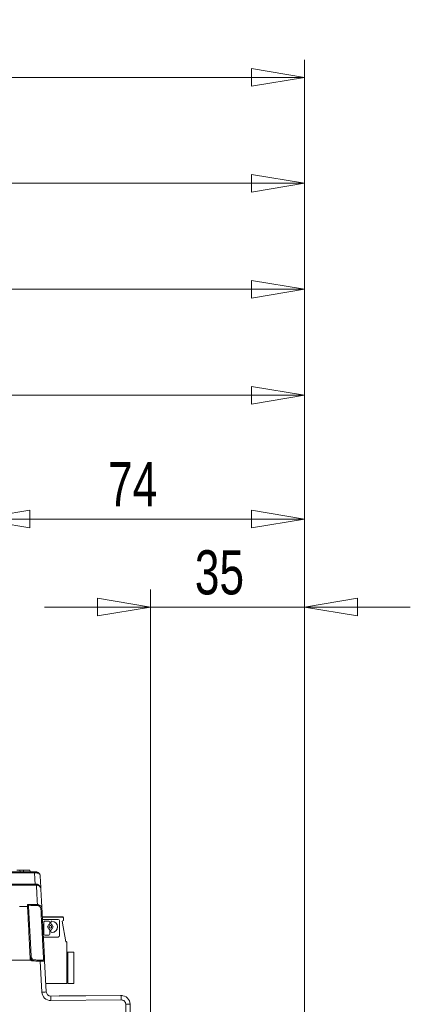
# Model space of a CAD drawing. Header units: millimetres. Extents: x 0 to 2100, y 0 to 1485.
# Tile 73 of 118: x 1353 to 1463, y 508 to 787. Entities that reach past the tile are written whole.
import ezdxf

# ---------------------------------------------------------------- set-up
doc = ezdxf.new("R2010")
doc.units = ezdxf.units.MM
doc.header["$LTSCALE"] = 5
doc.styles.add('SLDTEXTSTYLE1', font='TXT', dxfattribs={"width": 0.75})
doc.dimstyles.new('SLDDIMSTYLE0', dxfattribs={"dimtxt": 12.5, "dimasz": 15, "dimexe": 0, "dimexo": 0.0625, "dimgap": 3.125, "dimtad": 1, "dimdec": 0, "dimlfac": 0.8, "dimrnd": 1e-09, "dimzin": 12, "dimdsep": 46, "dimtxsty": 'SLDTEXTSTYLE1', "dimblk1": 'CLOSED', "dimblk2": 'CLOSED', "dimsah": 1, "dimcen": 0.09, "dimadec": 0, "dimazin": 3, "dimtfac": 1, "dimtofl": 0, "dimtmove": 0, "dimatfit": 3, "dimldrblk": 'CLOSED', "dimfxl": 0, "dimfrac": 2, "dimtolj": 1, "dimtzin": 12, "dimarcsym": 0})
doc.dimstyles.new('SLDDIMSTYLE1', dxfattribs={"dimtxt": 12.5, "dimasz": 15, "dimexe": 0, "dimexo": 0.0625, "dimgap": 3.125, "dimtad": 1, "dimdec": 0, "dimlfac": 0.8, "dimrnd": 1e-09, "dimzin": 12, "dimdsep": 46, "dimtxsty": 'SLDTEXTSTYLE1', "dimblk1": 'CLOSED', "dimblk2": 'CLOSED', "dimsah": 1, "dimcen": 0.09, "dimadec": 0, "dimazin": 3, "dimtfac": 1, "dimtmove": 0, "dimatfit": 0, "dimldrblk": 'CLOSED', "dimfxl": 0, "dimfrac": 2, "dimtolj": 1, "dimtzin": 12, "dimarcsym": 0})

# ---------------------------------------------------------------- blocks, each defined once
blk = doc.blocks.new('_CLOSED')
at = {"color": 0, "linetype": 'ByBlock', "lineweight": -2}
for p, q in [((-1, 0.166667), (0, 0)), ((-1, 0.166667), (-1, -0.166667)), ((0, 0), (-1, -0.166667)), ((0, 0), (-1, 0))]:
    blk.add_line(p, q, dxfattribs=at)
blk = doc.blocks.new('_D_8')
at = {"color": 7, "linetype": 'Continuous', "lineweight": 0}
for p, q in [((1340.4, 551.19), (1340.4, 650.58)), ((1433.19, 262.98), (1433.19, 650.58)), ((1433.19, 645.58), (1340.4, 645.58))]:
    blk.add_line(p, q, dxfattribs=at)
at = {"color": 7, "linetype": 'Continuous', "lineweight": 0, "xscale": 15, "yscale": 15, "rotation": 180.0000000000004}
blk.add_blockref('_CLOSED', (1340.4, 645.58), dxfattribs=at)
at = {"color": 7, "linetype": 'Continuous', "lineweight": 0, "xscale": 15, "yscale": 15}
blk.add_blockref('_CLOSED', (1433.19, 645.58), dxfattribs=at)
at = {"color": 7, "linetype": 'Continuous', "lineweight": 0, "insert": (1377.56, 661.69), "char_height": 12.5, "attachment_point": 1, "style": 'SLDTEXTSTYLE1'}
blk.add_mtext('74', dxfattribs=at)
blk = doc.blocks.new('_D_9')
at = {"color": 7, "linetype": 'Continuous', "lineweight": 0}
for p, q in [((868.46, 549.44), (868.46, 715.62)), ((1433.19, 262.98), (1433.19, 715.62)), ((1433.19, 710.62), (868.46, 710.62))]:
    blk.add_line(p, q, dxfattribs=at)
at = {"color": 7, "linetype": 'Continuous', "lineweight": 0, "xscale": 15, "yscale": 15, "rotation": 180.0000000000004}
blk.add_blockref('_CLOSED', (868.46, 710.62), dxfattribs=at)
at = {"color": 7, "linetype": 'Continuous', "lineweight": 0, "xscale": 15, "yscale": 15}
blk.add_blockref('_CLOSED', (1433.19, 710.62), dxfattribs=at)
at = {"color": 7, "linetype": 'Continuous', "lineweight": 0, "insert": (1136.97, 726.73), "char_height": 12.5, "attachment_point": 1, "style": 'SLDTEXTSTYLE1'}
blk.add_mtext('452', dxfattribs=at)
blk = doc.blocks.new('_D_10')
at = {"color": 7, "linetype": 'Continuous', "lineweight": 0}
for p, q in [((800.19, 450.18), (800.19, 745.62)), ((1433.19, 262.98), (1433.19, 745.62)), ((800.19, 740.62), (1433.19, 740.62))]:
    blk.add_line(p, q, dxfattribs=at)
at = {"color": 7, "linetype": 'Continuous', "lineweight": 0, "xscale": 15, "yscale": 15}
for p, rotation in [((800.19, 740.62), 179.9999999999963), ((1433.19, 740.62), 359.9999999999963)]:
    blk.add_blockref('_CLOSED', p, dxfattribs=dict(at, rotation=rotation))
at = {"color": 7, "linetype": 'Continuous', "lineweight": 0, "insert": (1102.84, 756.73), "char_height": 12.5, "attachment_point": 1, "style": 'SLDTEXTSTYLE1'}
blk.add_mtext('506', dxfattribs=at)
blk = doc.blocks.new('_D_11')
at = {"color": 7, "linetype": 'Continuous', "lineweight": 0}
for p, q in [((778.94, 335.18), (778.94, 775.62)), ((1433.19, 262.98), (1433.19, 775.62)), ((778.94, 770.62), (1433.19, 770.62))]:
    blk.add_line(p, q, dxfattribs=at)
at = {"color": 7, "linetype": 'Continuous', "lineweight": 0, "xscale": 15, "yscale": 15}
for p, rotation in [((778.94, 770.62), 180), ((1433.19, 770.62), 360)]:
    blk.add_blockref('_CLOSED', p, dxfattribs=dict(at, rotation=rotation))
at = {"color": 7, "linetype": 'Continuous', "lineweight": 0, "insert": (1092.21, 786.73), "char_height": 12.5, "attachment_point": 1, "style": 'SLDTEXTSTYLE1'}
blk.add_mtext('523', dxfattribs=at)
blk = doc.blocks.new('_D_17')
at = {"color": 7, "linetype": 'Continuous', "lineweight": 0}
for p, q in [((1389.61, 279.8), (1389.61, 625.62)), ((1433.19, 262.98), (1433.19, 625.62)), ((1389.61, 620.62), (1359.61, 620.62)), ((1433.19, 620.62), (1389.61, 620.62)), ((1433.19, 620.62), (1463.19, 620.62))]:
    blk.add_line(p, q, dxfattribs=at)
at = {"color": 7, "linetype": 'Continuous', "lineweight": 0, "xscale": 15, "yscale": 15}
blk.add_blockref('_CLOSED', (1389.61, 620.62), dxfattribs=at)
at = {"color": 7, "linetype": 'Continuous', "lineweight": 0, "xscale": 15, "yscale": 15, "rotation": 180.0000000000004}
blk.add_blockref('_CLOSED', (1433.19, 620.62), dxfattribs=at)
at = {"color": 7, "linetype": 'Continuous', "lineweight": 0, "insert": (1402.16, 636.73), "char_height": 12.5, "attachment_point": 1, "style": 'SLDTEXTSTYLE1'}
blk.add_mtext('35', dxfattribs=at)
blk = doc.blocks.new('_D_18')
at = {"color": 7, "linetype": 'Continuous', "lineweight": 0}
for p, q in [((1155.06, 551.19), (1155.06, 685.62)), ((1433.19, 262.98), (1433.19, 685.62)), ((1433.19, 680.62), (1155.06, 680.62))]:
    blk.add_line(p, q, dxfattribs=at)
at = {"color": 7, "linetype": 'Continuous', "lineweight": 0, "xscale": 15, "yscale": 15, "rotation": 180.0000000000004}
blk.add_blockref('_CLOSED', (1155.06, 680.62), dxfattribs=at)
at = {"color": 7, "linetype": 'Continuous', "lineweight": 0, "xscale": 15, "yscale": 15}
blk.add_blockref('_CLOSED', (1433.19, 680.62), dxfattribs=at)
at = {"color": 7, "linetype": 'Continuous', "lineweight": 0, "insert": (1280.27, 696.73), "char_height": 12.5, "attachment_point": 1, "style": 'SLDTEXTSTYLE1'}
blk.add_mtext('223', dxfattribs=at)

msp = doc.modelspace()

# ---------------------------------------------------------------- linework, layer by layer
at = {"color": 8, "linetype": 'Continuous', "lineweight": 15}
msp.add_line((1356.719, 545.389), (1338.55, 545.456), dxfattribs=at)
at = {"color": 7, "linetype": 'Continuous', "lineweight": 15}
for p, q in [((1351.74, 546.175), (1352.601, 546.175)), ((1352.601, 546.175), (1352.677, 545.675)), ((1352.601, 546.175), (1353.658, 546.175)), ((1353.658, 546.175), (1353.615, 545.675)), ((1353.658, 546.175), (1355.446, 546.175)), ((1355.49, 545.675), (1355.446, 546.175)), ((1357.118, 545.395), (1356.719, 545.389)), ((1356.8, 545.675), (1357.103, 545.675)), ((1357.3, 541.925), (1356.867, 541.925)), ((1356.935, 542.211), (1357.285, 542.206)), ((1355.039, 536.095), (1355.044, 536.057)), ((1355.044, 536.057), (1355.068, 535.6)), ((1358.958, 532.928), (1364.658, 532.928)), ((1358.961, 532.856), (1364.689, 532.856)), ((1358.961, 532.856), (1364.689, 532.856)), ((1364.689, 532.856), (1364.689, 532.856)), ((1364.77, 532.901), (1364.77, 532.901)), ((1364.939, 532.617), (1364.97, 531.919)), ((1364.939, 532.617), (1364.939, 532.617)), ((1364.97, 531.919), (1364.939, 532.617)), ((1359.147, 532.23), (1359.17, 532.231)), ((1359.17, 532.231), (1363.468, 532.231)), ((1359.389, 528.036), (1359.389, 531.426)), ((1359.634, 531.689), (1359.634, 531.689)), ((1359.634, 531.689), (1359.652, 531.689)), ((1360.78, 531.689), (1359.652, 531.689)), ((1359.652, 531.689), (1359.652, 531.689)), ((1359.652, 531.689), (1360.78, 531.689)), ((1360.78, 531.689), (1360.78, 531.689)), ((1360.895, 530.789), (1360.895, 530.789)), ((1361.043, 531.026), (1361.043, 531.426)), ((1361.043, 531.426), (1361.043, 531.426)), ((1361.043, 531.426), (1361.043, 531.026)), ((1361.043, 531.026), (1361.043, 531.026)), ((1361.201, 530.484), (1361.201, 530.484)), ((1361.253, 529.724), (1361.253, 529.724)), ((1361.411, 531.026), (1361.411, 531.426)), ((1361.657, 531.689), (1361.657, 531.689)), ((1361.657, 531.689), (1361.675, 531.689)), ((1361.675, 531.689), (1361.696, 531.689)), ((1361.675, 531.689), (1361.696, 531.689)), ((1361.675, 531.689), (1361.675, 531.689)), ((1361.696, 531.689), (1361.696, 531.689)), ((1363.819, 527.582), (1363.819, 531.88)), ((1364.97, 531.919), (1364.544, 531.673)), ((1364.544, 531.673), (1364.97, 531.919)), ((1365.57, 525.856), (1364.544, 531.673)), ((1364.544, 531.673), (1364.544, 531.673)), ((1364.544, 531.673), (1365.57, 525.856)), ((1364.97, 531.919), (1364.97, 531.919)), ((1359.17, 527.231), (1363.468, 527.231)), ((1363.468, 527.231), (1359.17, 527.231)), ((1360.78, 527.773), (1359.652, 527.773)), ((1360.798, 527.773), (1360.798, 527.773)), ((1360.895, 529.419), (1360.895, 529.419)), ((1361.043, 529.182), (1361.043, 528.036)), ((1361.043, 529.182), (1361.043, 529.182)), ((1361.043, 529.182), (1361.043, 528.036)), ((1361.043, 528.036), (1361.043, 528.036)), ((1361.411, 528.782), (1361.411, 529.182)), ((1361.675, 528.519), (1361.696, 528.519)), ((1361.803, 528.522), (1361.803, 528.522)), ((1363.492, 527.232), (1363.468, 527.231)), ((1363.468, 527.231), (1363.468, 527.231)), ((1365.557, 525.928), (1365.664, 525.928)), ((1365.57, 525.856), (1365.695, 525.856)), ((1365.57, 525.856), (1365.57, 525.856)), ((1365.695, 525.856), (1365.57, 525.856)), ((1365.695, 525.856), (1365.695, 525.856)), ((1365.775, 525.901), (1365.775, 525.901)), ((1365.945, 514.106), (1365.945, 525.606)), ((1365.945, 525.606), (1365.945, 525.606)), ((1365.945, 525.606), (1365.945, 514.106)), ((1365.945, 525.044), (1365.945, 516.627)), ((1365.945, 525.044), (1365.945, 525.044)), ((1365.945, 516.627), (1365.945, 525.044)), ((1365.945, 525.044), (1365.945, 516.627)), ((1365.945, 525.044), (1365.945, 525.044)), ((1365.945, 516.627), (1365.945, 525.044)), ((1365.945, 525.044), (1365.945, 516.627)), ((1365.945, 525.044), (1365.945, 525.044)), ((1365.945, 516.627), (1365.945, 525.044)), ((1365.945, 525.044), (1365.945, 516.627)), ((1365.945, 525.044), (1365.945, 525.044)), ((1365.945, 516.627), (1365.945, 525.044)), ((1365.945, 525.044), (1365.945, 516.627)), ((1365.945, 525.044), (1365.945, 525.044)), ((1365.945, 516.627), (1365.945, 525.044)), ((1365.945, 525.044), (1365.945, 516.627)), ((1365.945, 525.044), (1365.945, 525.044)), ((1365.945, 516.627), (1365.945, 525.044)), ((1365.945, 525.044), (1365.945, 525.044)), ((1365.945, 516.627), (1365.945, 525.044)), ((1365.945, 525.044), (1365.945, 516.627)), ((1366.163, 522.965), (1365.945, 522.453)), ((1367.913, 522.965), (1366.163, 522.965)), ((1366.163, 522.965), (1366.163, 514.09)), ((1367.913, 522.965), (1367.913, 514.09)), ((1367.913, 514.09), (1367.913, 522.965)), ((1367.913, 522.965), (1367.913, 522.965)), ((872.158, 520.675), (1355.701, 520.675)), ((1358.37, 520.687), (1358.364, 520.389)), ((1358.824, 511.609), (1358.364, 520.389)), ((1359.612, 520.44), (1360.072, 511.663)), ((1365.945, 516.627), (1365.945, 516.627)), ((1365.945, 516.627), (1365.945, 516.627)), ((1365.945, 516.627), (1365.945, 516.627)), ((1365.945, 516.627), (1365.945, 516.627)), ((1365.945, 516.627), (1365.945, 516.627)), ((1365.945, 516.627), (1365.945, 516.627)), ((1365.945, 516.627), (1365.945, 516.627)), ((1359.944, 514.106), (1365.945, 514.106)), ((1366.163, 514.09), (1365.945, 514.603)), ((1365.945, 514.106), (1365.945, 514.106)), ((1367.913, 514.09), (1366.163, 514.09)), ((1367.913, 514.09), (1367.913, 514.09)), ((1361.331, 510.479), (1381.298, 510.653)), ((1363.837, 510.533), (1365.77, 510.55)), ((1365.77, 510.55), (1381.1, 510.684)), ((1381.309, 509.414), (1361.342, 509.24)), ((1384.585, 277.228), (1382.57, 508.175)), ((1383.82, 508.175), (1385.835, 277.228))]:
    msp.add_line(p, q, dxfattribs=at)
at = {"color": 7, "linetype": 'Continuous', "lineweight": 15, "flags": 128}
for points in [[(1352.461, 535.884), (1353.753, 535.881), (1354.768, 535.879)], [(1358.956, 532.856), (1359.157, 532.856), (1360.114, 532.856), (1360.925, 532.856), (1361.467, 532.856), (1361.657, 532.856), (1361.467, 532.856), (1360.925, 532.856), (1360.114, 532.856), (1359.157, 532.856), (1359.157, 532.856)], [(1359.157, 532.856), (1360.114, 532.856), (1360.925, 532.856), (1361.467, 532.856), (1361.657, 532.856), (1361.467, 532.856), (1360.925, 532.856), (1360.114, 532.856), (1359.157, 532.856), (1358.96, 532.856)], [(1359.157, 532.856), (1360.114, 532.856), (1360.925, 532.856), (1361.467, 532.856), (1361.657, 532.856), (1361.467, 532.856), (1360.925, 532.856), (1360.114, 532.856), (1359.157, 532.856), (1358.96, 532.856)], [(1359.157, 532.856), (1360.114, 532.856), (1360.925, 532.856), (1361.467, 532.856), (1361.657, 532.856), (1361.467, 532.856), (1360.925, 532.856), (1360.114, 532.856), (1359.157, 532.856), (1358.96, 532.856)], [(1359.157, 532.856), (1360.114, 532.856), (1360.925, 532.856), (1361.467, 532.856), (1361.657, 532.856), (1361.467, 532.856), (1360.925, 532.856), (1360.114, 532.856), (1359.157, 532.856), (1358.96, 532.856)], [(1359.157, 532.856), (1360.114, 532.856), (1360.925, 532.856), (1361.467, 532.856), (1361.657, 532.856), (1361.467, 532.856), (1360.925, 532.856), (1360.114, 532.856), (1359.157, 532.856), (1358.96, 532.856)], [(1359.157, 532.856), (1360.114, 532.856), (1360.925, 532.856), (1361.467, 532.856), (1361.657, 532.856), (1361.467, 532.856), (1360.925, 532.856), (1360.114, 532.856), (1359.157, 532.856), (1358.96, 532.856)], [(1367.913, 516.965), (1367.913, 517.084), (1367.913, 517.423), (1367.913, 517.93), (1367.913, 518.528), (1367.913, 519.126), (1367.913, 519.632), (1367.913, 519.971), (1367.913, 520.09), (1367.913, 519.971), (1367.913, 519.632), (1367.913, 519.126), (1367.913, 518.528), (1367.913, 517.93), (1367.913, 517.423), (1367.913, 517.084), (1367.913, 516.965)], [(1361.342, 509.24), (1361.34, 509.482), (1361.338, 509.715), (1361.336, 509.929), (1361.335, 510.116), (1361.333, 510.27), (1361.332, 510.385), (1361.332, 510.455), (1361.331, 510.479)], [(1381.309, 509.414), (1381.307, 509.656), (1381.305, 509.889), (1381.303, 510.103), (1381.301, 510.291), (1381.3, 510.445), (1381.299, 510.559), (1381.298, 510.629), (1381.298, 510.653)]]:
    msp.add_lwpolyline(points, dxfattribs=at)
at = {"color": 7, "linetype": 'Continuous', "lineweight": 15}
msp.add_circle((1361.227, 530.104), 0.381, dxfattribs=at)
for centre, radius, start, end in [((1357.041, 545.452), 0.328, 137.26591, 191.08706), ((1355.713, 545.462), 1.406, 357.28088, 8.71912), ((1356.576, 542.146), 0.366, 322.73295, 10.23596), ((1358.7, 542.139), 1.417, 177.28973, 188.71027), ((1354.771, 535.582), 0.297, 3.4967, 90.61291), ((1354.764, 536.165), 2.833, 359.36109, 5.38257), ((1358.692, 533.754), 1.489, 84.43261, 95.78895), ((1364.658, 532.678), 0.25, 14.5004, 89.99936), ((1364.689, 532.606), 0.25, 2.5, 89.99936), ((1364.689, 532.606), 0.25, 2.5, 89.99957), ((1364.658, 532.678), 0.25, 14.49806, 63.43494), ((1359.652, 531.426), 0.263, 90.00041, 180.00159), ((1361.227, 530.104), 0.761, 115.88492, 244.11508), ((1361.227, 530.104), 0.761, 115.88492, 244.11508), ((1360.78, 531.426), 0.263, 0.00004, 90), ((1360.78, 531.426), 0.263, 0.00004, 90), ((1360.78, 531.026), 0.263, 295.88492, 0.00004), ((1360.78, 531.026), 0.263, 295.88492, 0.00004), ((1361.227, 530.104), 0.381, 0.00004, 93.90167), ((1361.227, 530.104), 0.381, 273.90167, 0.00004), ((1361.675, 531.426), 0.263, 90.00041, 180.00159), ((1361.675, 531.026), 0.263, 180.00164, 244.11508), ((1361.227, 530.104), 0.761, 295.88492, 64.11508), ((1361.696, 530.104), 1.585, 270, 90), ((1361.696, 530.104), 1.585, 273.90167, 90), ((1363.468, 531.88), 0.351, 0.00046, 90), ((1359.652, 528.036), 0.263, 180.00164, 270), ((1360.78, 528.036), 0.263, 270.00041, 359.99833), ((1360.78, 528.036), 0.263, 273.90167, 0.00004), ((1360.78, 529.182), 0.263, 0.00172, 64.11508), ((1360.78, 529.182), 0.263, 0.00041, 64.11508), ((1361.675, 529.182), 0.263, 115.88492, 180.00159), ((1361.675, 528.782), 0.263, 180.00159, 270), ((1363.468, 527.582), 0.351, 270.00046, 359.99996), ((1365.664, 525.678), 0.25, 14.78021, 90), ((1365.695, 525.606), 0.25, 0.00004, 90), ((1365.695, 525.606), 0.25, 0.00004, 90), ((1365.664, 525.678), 0.25, 14.77791, 63.43494), ((1355.72, 518.865), 2.216, 87.17841, 94.93156), ((1364.424, 511.938), 12.346, 133.56964, 134.95327), ((1475.052, 511.689), 119.294, 175.62262, 175.76543), ((1359.313, 520.424), 0.299, 3.08568, 90.20573), ((1361.012, 475.829), 35.847, 91.50188, 93.49907), ((1361.32, 511.74), 2.5, 183, 270.5), ((1361.32, 511.729), 1.25, 183, 270.5), ((1363.84, 510.233), 0.3, 90.5, 117.48443), ((1381.122, 508.184), 2.5, 78.80885, 90.5), ((1381.32, 508.153), 2.5, 0.5, 90.5), ((1381.32, 508.164), 1.25, 0.5, 90.5), ((1383.195, 472.363), 35.818, 89.0002, 90.9998)]:
    msp.add_arc(centre, radius, start, end, dxfattribs=at)
at = {"color": 8, "linetype": 'Continuous', "lineweight": 15}
for centre in [(1366.226, 510.521), (1381.556, 510.655)]:
    msp.add_arc(centre, 0.457, 176.34896, 180.44882, dxfattribs=at)
at = {"color": 7, "linetype": 'Continuous', "lineweight": 15}
for points, knots in [([(869.714, 545.675), (880.993, 545.675), (899.44, 545.675), (925.356, 545.675), (945.741, 545.675), (964.758, 545.675), (982.339, 545.675), (1000.067, 545.675), (1017.837, 545.675), (1035.393, 545.675), (1052.619, 545.675), (1069.526, 545.675), (1086.289, 545.675), (1102.945, 545.675), (1119.15, 545.675), (1134.966, 545.675), (1150.447, 545.675), (1166.048, 545.675), (1181.986, 545.675), (1198.291, 545.675), (1214.891, 545.675), (1231.498, 545.675), (1249.935, 545.675), (1270.12, 545.675), (1292.002, 545.675), (1313.716, 545.675), (1335.295, 545.675), (1349.634, 545.675), (1356.8, 545.675)], [0, 0, 0, 0, 0.0718853, 0.1175656, 0.1632378, 0.1988484, 0.2345954, 0.2703273, 0.3059544, 0.341464, 0.3760229, 0.4106154, 0.4452777, 0.4799721, 0.5146167, 0.5467089, 0.5788177, 0.6108984, 0.6429522, 0.676192, 0.7095055, 0.74284, 0.7761085, 0.8208156, 0.8655585, 0.9103692, 0.9552105, 1, 1, 1, 1]), ([(1356.935, 542.211), (1356.895, 542.807), (1356.822, 543.867), (1356.75, 544.926), (1356.719, 545.389)], [0, 0, 0, 0, 0.5628578, 1, 1, 1, 1]), ([(1357.103, 545.675), (1357.219, 545.665), (1357.447, 545.646), (1357.786, 545.493), (1358.109, 545.216), (1358.285, 544.882), (1358.339, 544.633), (1358.349, 544.536), (1358.351, 544.503), (1358.352, 544.492), (1358.352, 544.49)], [0, 0, 0, 0, 0.16361427, 0.32230011, 0.54113505, 0.82571697, 0.94334258, 0.9810029, 0.99625839, 1, 1, 1, 1]), ([(1358.352, 544.49), (1358.352, 544.492), (1358.351, 544.5), (1358.349, 544.526), (1358.34, 544.601), (1358.29, 544.794), (1358.118, 545.051), (1357.798, 545.262), (1357.461, 545.377), (1357.234, 545.389), (1357.118, 545.395)], [0, 0, 0, 0, 0.0037414, 0.0190094, 0.0566825, 0.1742789, 0.4588659, 0.6777063, 0.8363915, 1, 1, 1, 1]), ([(1358.352, 544.49), (1358.36, 544.329), (1358.407, 543.439), (1358.472, 542.189), (1358.529, 541.1), (1358.548, 540.74)], [0, 0, 0, 0, 0.1289733, 0.7119619, 1, 1, 1, 1]), ([(1356.867, 541.925), (1344.789, 541.925), (1326.666, 541.925), (1302.349, 541.925), (1282.931, 541.925), (1262.307, 541.925), (1242.805, 541.925), (1225.598, 541.925), (1210.74, 541.925), (1194.269, 541.925), (1176.259, 541.925), (1158.186, 541.925), (1141.606, 541.925), (1121.401, 541.925), (1101.263, 541.925), (1080.987, 541.925), (1065.638, 541.925), (1050.104, 541.925), (1034.888, 541.925), (1020.077, 541.925), (1005.767, 541.925), (991.351, 541.925), (976.884, 541.925), (962.393, 541.925), (945.194, 541.925), (925.386, 541.925), (899.25, 541.925), (880.789, 541.925), (869.681, 541.925)], [0, 0, 0, 0, 0.0745622, 0.1118812, 0.1491975, 0.1931104, 0.2370136, 0.2667684, 0.2965395, 0.3262816, 0.3660083, 0.4059114, 0.4374187, 0.4689286, 0.5319696, 0.5634327, 0.5948912, 0.6265819, 0.6582626, 0.6869038, 0.715586, 0.7442408, 0.7738976, 0.8035792, 0.8332496, 0.8806839, 0.9282105, 1, 1, 1, 1]), ([(894.028, 542.11), (897.076, 542.099), (907.468, 542.063), (925.453, 542.03), (947.369, 541.999), (965.49, 541.984), (979.599, 541.975), (990.357, 541.97), (1001.254, 541.966), (1012.314, 541.963), (1023.438, 541.96), (1036.043, 541.958), (1050.049, 541.956), (1065.415, 541.956), (1080.698, 541.955), (1101.022, 541.955), (1121.224, 541.955), (1141.51, 541.955), (1156.73, 541.956), (1172.006, 541.957), (1187.411, 541.959), (1203.014, 541.961), (1218.946, 541.965), (1235.084, 541.971), (1251.424, 541.98), (1267.748, 541.993), (1284.748, 542.011), (1302.366, 542.039), (1326.697, 542.093), (1344.837, 542.164), (1356.935, 542.211)], [0, 0, 0, 0, 0.0207599, 0.0707937, 0.1209032, 0.1663726, 0.1892174, 0.212061, 0.2353861, 0.2587093, 0.2822942, 0.3058796, 0.3386949, 0.3716417, 0.4048345, 0.4380656, 0.5048278, 0.5382046, 0.5715907, 0.6045084, 0.6374198, 0.6707134, 0.7040069, 0.7384941, 0.7729859, 0.8077716, 0.8425604, 0.8818742, 0.9212168, 1, 1, 1, 1]), ([(1357.285, 542.206), (1357.39, 542.196), (1357.507, 542.185), (1357.724, 542.111), (1357.981, 541.97), (1358.305, 541.619), (1358.493, 541.182), (1358.542, 540.865), (1358.548, 540.743), (1358.548, 540.74)], [0, 0, 0, 0, 0.1284146, 0.1438597, 0.2910242, 0.5088925, 0.8105322, 0.9963948, 1, 1, 1, 1]), ([(1357.584, 536.43), (1357.517, 537.637), (1357.379, 540.103), (1357.3, 541.676), (1357.3, 541.856), (1357.3, 541.925)], [0, 0, 0, 0, 0.3722873, 0.7607021, 1, 1, 1, 1]), ([(1358.548, 540.74), (1358.548, 540.742), (1358.543, 540.842), (1358.497, 541.1), (1358.313, 541.455), (1357.993, 541.739), (1357.737, 541.851), (1357.522, 541.91), (1357.405, 541.918), (1357.3, 541.925)], [0, 0, 0, 0, 0.003605, 0.1894634, 0.4911196, 0.7090061, 0.8561516, 0.8715776, 1, 1, 1, 1]), ([(1358.548, 540.74), (1358.551, 540.681), (1358.559, 540.534), (1358.644, 538.921), (1358.773, 536.45), (1358.837, 535.236)], [0, 0, 0, 0, 0.2568069, 0.6348667, 1, 1, 1, 1]), ([(1354.741, 536.387), (1354.836, 536.389), (1355.781, 536.409), (1356.73, 536.42), (1357.584, 536.43)], [0, 0, 0, 0, 0.10057123, 1, 1, 1, 1]), ([(1354.768, 535.879), (1354.768, 535.879), (1354.767, 535.917), (1354.756, 536.089), (1354.748, 536.256), (1354.741, 536.387)], [0, 0, 0, 0, 0.0000275, 0.2196417, 1, 1, 1, 1]), ([(1354.741, 536.387), (1354.742, 536.386), (1354.788, 536.379), (1354.868, 536.348), (1354.958, 536.269), (1355.015, 536.184), (1355.031, 536.125), (1355.039, 536.095)], [0, 0, 0, 0, 0.00774297, 0.36639934, 0.63712601, 0.81795628, 1, 1, 1, 1]), ([(1355.529, 521.073), (1355.485, 521.93), (1355.396, 523.669), (1355.267, 526.182), (1355.144, 528.565), (1355.034, 530.705), (1354.938, 532.575), (1354.88, 533.706), (1354.832, 534.633), (1354.796, 535.336), (1354.775, 535.738), (1354.768, 535.879), (1354.768, 535.879)], [0, 0, 0, 0, 0.1226709, 0.2488449, 0.3724613, 0.4996514, 0.6229387, 0.7497732, 0.7786654, 0.8945687, 0.9999964, 1, 1, 1, 1]), ([(1357.597, 536.133), (1356.744, 536.123), (1355.89, 536.113), (1355.04, 536.096), (1355.039, 536.095)], [0, 0, 0, 0, 0.9990556, 1, 1, 1, 1]), ([(1355.068, 535.6), (1355.078, 535.399), (1355.1, 534.992), (1355.159, 533.864), (1355.237, 532.377), (1355.332, 530.562), (1355.442, 528.448), (1355.564, 526.134), (1355.694, 523.649), (1355.783, 521.943), (1355.829, 521.078)], [0, 0, 0, 0, 0.1232882, 0.2501502, 0.373444, 0.5002978, 0.6239347, 0.7511369, 0.8738106, 1, 1, 1, 1]), ([(1357.584, 536.43), (1357.722, 536.418), (1357.998, 536.393), (1358.367, 536.187), (1358.65, 535.879), (1358.803, 535.542), (1358.827, 535.32), (1358.837, 535.236)], [0, 0, 0, 0, 0.2162121, 0.4321744, 0.6483502, 0.8671624, 1, 1, 1, 1]), ([(1358.542, 535.235), (1358.535, 535.299), (1358.516, 535.466), (1358.401, 535.72), (1358.187, 535.951), (1357.908, 536.106), (1357.701, 536.124), (1357.597, 536.133)], [0, 0, 0, 0, 0.1328928, 0.3515282, 0.5674886, 0.7834683, 1, 1, 1, 1]), ([(1359.312, 520.724), (1359.309, 520.774), (1359.302, 520.914), (1359.272, 521.481), (1359.216, 522.536), (1359.139, 523.991), (1359.044, 525.771), (1358.933, 527.86), (1358.817, 530.052), (1358.686, 532.525), (1358.595, 534.242), (1358.542, 535.235)], [0, 0, 0, 0, 0.0632119, 0.1785372, 0.2972126, 0.4126355, 0.5314121, 0.6468887, 0.7657178, 0.8645955, 1, 1, 1, 1]), ([(1358.837, 535.236), (1358.882, 534.373), (1358.974, 532.622), (1359.105, 530.108), (1359.23, 527.738), (1359.34, 525.624), (1359.437, 523.788), (1359.514, 522.313), (1359.571, 521.221), (1359.602, 520.637), (1359.609, 520.491), (1359.612, 520.44)], [0, 0, 0, 0, 0.1154735, 0.2342946, 0.3497685, 0.4685939, 0.5840154, 0.7027895, 0.8181143, 0.9367884, 1, 1, 1, 1]), ([(1355.803, 521.567), (1355.809, 521.531), (1355.82, 521.457), (1355.881, 521.362), (1355.967, 521.295), (1356.039, 521.272), (1356.077, 521.269), (1356.081, 521.268)], [0, 0, 0, 0, 0.25018867, 0.50068983, 0.7422384, 0.97088191, 1, 1, 1, 1]), ([(1355.701, 520.675), (1355.701, 520.675), (1355.694, 520.682), (1355.641, 520.74), (1355.559, 520.868), (1355.539, 521.004), (1355.529, 521.073)], [0, 0, 0, 0, 0.00017, 0.0711193, 0.5345401, 1, 1, 1, 1]), ([(1356.084, 520.498), (1356.075, 520.499), (1356, 520.505), (1355.857, 520.545), (1355.753, 520.631), (1355.701, 520.675)], [0, 0, 0, 0, 0.0599431, 0.5299739, 1, 1, 1, 1]), ([(1355.829, 521.078), (1355.834, 521.045), (1355.844, 520.978), (1355.885, 520.915), (1355.911, 520.887), (1355.915, 520.883)], [0, 0, 0, 0, 0.46473414, 0.92860517, 1, 1, 1, 1]), ([(1355.915, 520.883), (1355.941, 520.861), (1355.993, 520.818), (1356.064, 520.798), (1356.102, 520.795), (1356.106, 520.794)], [0, 0, 0, 0, 0.4701083, 0.9400712, 1, 1, 1, 1]), ([(1356.081, 521.268), (1356.084, 521.221), (1356.096, 520.984), (1356.104, 520.829), (1356.106, 520.799), (1356.106, 520.794)], [0, 0, 0, 0, 0.1706581, 0.8553242, 1, 1, 1, 1]), ([(1356.16, 520.492), (1356.158, 520.492), (1356.133, 520.494), (1356.107, 520.496), (1356.084, 520.498)], [0, 0, 0, 0, 0.0718543, 1, 1, 1, 1]), ([(1356.106, 520.794), (1356.107, 520.79), (1356.108, 520.782), (1356.118, 520.728), (1356.132, 520.651), (1356.147, 520.567), (1356.156, 520.513), (1356.16, 520.492)], [0, 0, 0, 0, 0.2140707, 0.4292455, 0.6468926, 0.8676344, 1, 1, 1, 1]), ([(1356.106, 520.794), (1356.437, 520.772), (1357.19, 520.72), (1357.946, 520.698), (1358.37, 520.687)], [0, 0, 0, 0, 0.43848161, 1, 1, 1, 1]), ([(1358.364, 520.389), (1357.937, 520.401), (1357.201, 520.422), (1356.467, 520.472), (1356.16, 520.492)], [0, 0, 0, 0, 0.58091507, 1, 1, 1, 1]), ([(1359.612, 520.44), (1359.599, 520.433), (1359.572, 520.417), (1359.36, 520.402), (1359.046, 520.392), (1358.694, 520.389), (1358.459, 520.389), (1358.364, 520.389)], [0, 0, 0, 0, 0.21351448, 0.42724795, 0.64031901, 0.85356532, 1, 1, 1, 1]), ([(1358.37, 520.687), (1358.442, 520.685), (1358.619, 520.682), (1358.885, 520.681), (1359.122, 520.687), (1359.282, 520.701), (1359.302, 520.716), (1359.312, 520.724)], [0, 0, 0, 0, 0.1473774, 0.361539, 0.5746577, 0.7876155, 1, 1, 1, 1])]:
    msp.add_open_spline(points, degree=3, knots=knots, dxfattribs=at)

# ---------------------------------------------------------------- dimensions: what is measured, and where the dimension line sits
at = {"color": 7, "linetype": 'Continuous', "lineweight": 0}
for base, p1, p2, dimstyle, picture, middle in [((1433.193, 770.615), (778.94, 330.178), (1433.193, 257.981), 'SLDDIMSTYLE0', '_D_11', (1106.066, 770.615)), ((1433.193, 740.615), (800.19, 445.178), (1433.193, 257.981), 'SLDDIMSTYLE0', '_D_10', (1116.691, 740.615)), ((868.464, 710.615), (1433.193, 257.981), (868.464, 544.436), 'SLDDIMSTYLE0', '_D_9', (1150.829, 710.615)), ((1155.061, 680.615), (1433.193, 257.981), (1155.061, 546.191), 'SLDDIMSTYLE0', '_D_18', (1294.127, 680.615)), ((1340.399, 645.576), (1433.193, 257.981), (1340.399, 546.191), 'SLDDIMSTYLE0', '_D_8', (1386.796, 645.576)), ((1389.606, 620.615), (1433.193, 257.981), (1389.606, 274.805), 'SLDDIMSTYLE1', '_D_17', (1411.4, 620.615))]:
    dim = msp.add_linear_dim(base=base, p1=p1, p2=p2, dimstyle=dimstyle, dxfattribs=at)
    dim.commit()
    dim.dimension.update_dxf_attribs({"geometry": picture, "text_midpoint": middle, "dimtype": 160})

doc.saveas('drawing.dxf')
